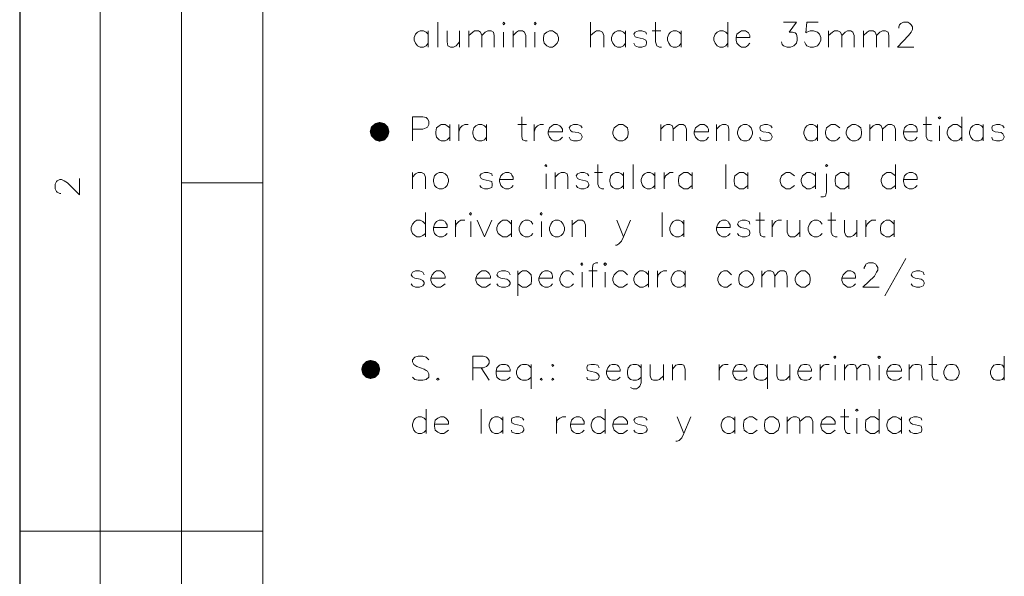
# Model space of a CAD drawing. Header units: millimetres. Extents: x 7 to 3083, y -677 to 294.
# Tile 60 of 256: x 328 to 391, y 111 to 147. Entities that reach past the tile are written whole.
import ezdxf

# ---------------------------------------------------------------- set-up
doc = ezdxf.new("R2010")
doc.units = ezdxf.units.MM
for name, color, linetype, lineweight in [('DGE_CONTORNOS', 7, 'Continuous', 0), ('DGE_DATOS', 7, 'Continuous', 0), ('DGE_RELLENO', 7, 'Continuous', 0)]:
    doc.layers.add(name, color=color, linetype=linetype, lineweight=lineweight)

# ---------------------------------------------------------------- blocks, each defined once
blk = doc.blocks.new('DGE_BT_002')
at = {"layer": 'DGE_RELLENO', "true_color": 0x000000}
for points in [[(31.115, 140.5327), (30.8187, 140.448), (31.115, 139.8977)], [(31.4537, 140.448), (31.115, 140.5327), (31.115, 139.8977)], [(30.5647, 140.2364), (30.48, 139.8977), (31.115, 139.8977)], [(30.48, 139.8977), (30.5647, 139.6014), (31.115, 139.8977)], [(30.8187, 140.448), (30.5647, 140.2364), (31.115, 139.8977)], [(30.5647, 139.6014), (30.8187, 139.3474), (31.115, 139.8977)], [(30.8187, 139.3474), (31.115, 139.2627), (31.115, 139.8977)], [(31.6653, 140.2364), (31.4537, 140.448), (31.115, 139.8977)], [(31.75, 139.8977), (31.6653, 140.2364), (31.115, 139.8977)], [(31.115, 139.2627), (31.4537, 139.3474), (31.115, 139.8977)], [(31.4537, 139.3474), (31.6653, 139.6014), (31.115, 139.8977)], [(31.6653, 139.6014), (31.75, 139.8977), (31.115, 139.8977)], [(30.0143, 124.8694), (29.9297, 124.573), (30.5223, 124.573)], [(30.226, 125.081), (30.0143, 124.8694), (30.5223, 124.573)], [(30.5223, 125.1657), (30.226, 125.081), (30.5223, 124.573)], [(30.861, 125.081), (30.5223, 125.1657), (30.5223, 124.573)], [(31.0727, 124.8694), (30.861, 125.081), (30.5223, 124.573)], [(31.1573, 124.573), (31.0727, 124.8694), (30.5223, 124.573)], [(29.9297, 124.573), (30.0143, 124.2344), (30.5223, 124.573)], [(30.0143, 124.2344), (30.226, 124.0227), (30.5223, 124.573)], [(30.226, 124.0227), (30.5223, 123.938), (30.5223, 124.573)], [(30.5223, 123.938), (30.861, 124.0227), (30.5223, 124.573)], [(30.861, 124.0227), (31.0727, 124.2344), (30.5223, 124.573)], [(31.0727, 124.2344), (31.1573, 124.573), (30.5223, 124.573)]]:
    blk.add_hatch(color=18, dxfattribs=at).paths.add_polyline_path(points, flags=0)
at = {"layer": 'DGE_CONTORNOS', "lineweight": 25}
blk.add_lwpolyline([(7.874, 293.9063), (7.874, 3.2456)], dxfattribs=at)
at = {"layer": 'DGE_CONTORNOS', "lineweight": 5}
for points in [[(13.081, 293.9063), (13.081, 24.2006)], [(18.3303, 293.9063), (18.3303, 22.6343)], [(23.5797, 293.9063), (23.5797, 22.6343)], [(23.5797, 136.5957), (18.3303, 136.5957)], [(7.874, 114.1167), (23.5797, 114.1167)]]:
    blk.add_lwpolyline(points, dxfattribs=at)
at = {"layer": 'DGE_CONTORNOS', "lineweight": 13}
for points in [[(34.8827, 146.9674), (34.8827, 145.3587)], [(39.0737, 146.8827), (39.116, 146.9674), (39.2007, 146.8827), (39.116, 146.798), (39.0737, 146.8827)], [(41.1057, 146.8827), (41.148, 146.9674), (41.2327, 146.8827), (41.148, 146.798), (41.1057, 146.8827)], [(44.7463, 146.9674), (44.7463, 145.3587)], [(48.9373, 146.9674), (48.9373, 145.6974), (49.022, 145.4434), (49.1913, 145.3587), (49.3183, 145.3587)], [(53.594, 146.9674), (53.594, 145.3587)], [(57.1923, 146.9674), (58.039, 146.9674), (57.5733, 146.3324), (57.785, 146.3324), (57.9543, 146.29), (58.039, 146.2054), (58.0813, 145.9937), (58.0813, 145.8244), (58.039, 145.6127), (57.8697, 145.4434), (57.658, 145.3587), (57.4463, 145.3587), (57.1923, 145.4434), (57.1077, 145.528), (57.0653, 145.6974)], [(59.436, 146.9674), (58.7163, 146.9674), (58.6317, 146.29), (58.7163, 146.3324), (58.928, 146.417), (59.1397, 146.417), (59.3937, 146.3324), (59.5207, 146.2054), (59.6053, 145.9937), (59.6053, 145.8244), (59.5207, 145.6127), (59.3937, 145.4434), (59.1397, 145.3587), (58.928, 145.3587), (58.7163, 145.4434), (58.6317, 145.528), (58.547, 145.6974)], [(64.643, 146.5864), (64.643, 146.671), (64.6853, 146.798), (64.77, 146.8827), (64.9393, 146.9674), (65.2357, 146.9674), (65.3627, 146.8827), (65.4473, 146.798), (65.532, 146.671), (65.532, 146.5017), (65.4473, 146.3324), (65.278, 146.1207), (64.5583, 145.3587), (65.6167, 145.3587)], [(34.2477, 146.2054), (34.1207, 146.3324), (33.9513, 146.417), (33.7397, 146.417), (33.5703, 146.3324), (33.4433, 146.2054), (33.3587, 145.9937), (33.3587, 145.8244), (33.4433, 145.6127), (33.5703, 145.4434), (33.7397, 145.3587), (33.9513, 145.3587), (34.1207, 145.4434), (34.2477, 145.6127)], [(34.2477, 146.417), (34.2477, 145.3587)], [(35.4753, 146.417), (35.4753, 145.6974), (35.5177, 145.4434), (35.687, 145.3587), (35.8987, 145.3587), (36.068, 145.4434), (36.2797, 145.6974)], [(36.2797, 146.417), (36.2797, 145.3587)], [(36.8723, 146.417), (36.8723, 145.3587)], [(36.8723, 146.1207), (37.1263, 146.3324), (37.2533, 146.417), (37.5073, 146.417), (37.6343, 146.3324), (37.719, 146.1207), (37.719, 145.3587)], [(37.719, 146.1207), (37.9307, 146.3324), (38.1, 146.417), (38.3117, 146.417), (38.481, 146.3324), (38.5233, 146.1207), (38.5233, 145.3587)], [(39.116, 146.3324), (39.116, 145.3587)], [(39.751, 146.417), (39.751, 145.3587)], [(39.751, 146.1207), (39.9627, 146.3324), (40.0897, 146.417), (40.3437, 146.417), (40.4707, 146.3324), (40.5553, 146.1207), (40.5553, 145.3587)], [(41.148, 146.3324), (41.148, 145.3587)], [(42.0793, 146.417), (41.91, 146.3324), (41.7407, 146.2054), (41.6983, 145.9937), (41.6983, 145.8244), (41.7407, 145.6127), (41.91, 145.4434), (42.0793, 145.3587), (42.291, 145.3587), (42.418, 145.4434), (42.5873, 145.6127), (42.672, 145.8244), (42.672, 145.9937), (42.5873, 146.2054), (42.418, 146.3324), (42.291, 146.417), (42.0793, 146.417)], [(44.7463, 146.1207), (45.0003, 146.3324), (45.1273, 146.417), (45.339, 146.417), (45.5083, 146.3324), (45.593, 146.1207), (45.593, 145.3587)], [(46.99, 146.2054), (46.863, 146.3324), (46.6937, 146.417), (46.482, 146.417), (46.3127, 146.3324), (46.1857, 146.2054), (46.101, 145.9937), (46.101, 145.8244), (46.1857, 145.6127), (46.3127, 145.4434), (46.482, 145.3587), (46.6937, 145.3587), (46.863, 145.4434), (46.99, 145.6127)], [(46.99, 146.417), (46.99, 145.3587)], [(48.3447, 146.2054), (48.3023, 146.3324), (48.0483, 146.417), (47.8367, 146.417), (47.625, 146.3324), (47.5403, 146.2054), (47.625, 146.036), (47.752, 145.9937), (48.133, 145.909), (48.3023, 145.8244), (48.3447, 145.6974), (48.3447, 145.6127), (48.3023, 145.4434), (48.0483, 145.3587), (47.8367, 145.3587), (47.625, 145.4434), (47.5403, 145.6127)], [(48.7257, 146.417), (49.276, 146.417)], [(50.5883, 146.2054), (50.4613, 146.3324), (50.292, 146.417), (50.0803, 146.417), (49.911, 146.3324), (49.784, 146.2054), (49.6993, 145.9937), (49.6993, 145.8244), (49.784, 145.6127), (49.911, 145.4434), (50.0803, 145.3587), (50.292, 145.3587), (50.4613, 145.4434), (50.5883, 145.6127)], [(50.5883, 146.417), (50.5883, 145.3587)], [(53.594, 146.2054), (53.467, 146.3324), (53.2977, 146.417), (53.086, 146.417), (52.9167, 146.3324), (52.7897, 146.2054), (52.705, 145.9937), (52.705, 145.8244), (52.7897, 145.6127), (52.9167, 145.4434), (53.086, 145.3587), (53.2977, 145.3587), (53.467, 145.4434), (53.594, 145.6127)], [(54.1443, 145.9937), (55.0333, 145.9937), (55.0333, 146.1207), (54.9487, 146.29), (54.864, 146.3324), (54.737, 146.417), (54.483, 146.417), (54.356, 146.3324), (54.1867, 146.2054), (54.1443, 145.9937), (54.1443, 145.8244), (54.1867, 145.6127), (54.356, 145.4434), (54.483, 145.3587), (54.737, 145.3587), (54.864, 145.4434), (55.0333, 145.6127)], [(60.1133, 146.417), (60.1133, 145.3587)], [(60.1133, 146.1207), (60.3673, 146.3324), (60.4943, 146.417), (60.706, 146.417), (60.8753, 146.3324), (60.96, 146.1207), (60.96, 145.3587)], [(60.96, 146.1207), (61.1717, 146.3324), (61.341, 146.417), (61.5527, 146.417), (61.6797, 146.3324), (61.7643, 146.1207), (61.7643, 145.3587)], [(62.357, 146.417), (62.357, 145.3587)], [(62.357, 146.1207), (62.611, 146.3324), (62.738, 146.417), (62.992, 146.417), (63.119, 146.3324), (63.2037, 146.1207), (63.2037, 145.3587)], [(63.2037, 146.1207), (63.4153, 146.3324), (63.5847, 146.417), (63.7963, 146.417), (63.9657, 146.3324), (64.008, 146.1207), (64.008, 145.3587)], [(33.2317, 139.305), (33.2317, 140.8714), (33.909, 140.8714), (34.1207, 140.829), (34.2053, 140.7444), (34.29, 140.575), (34.29, 140.3634), (34.2053, 140.194), (34.1207, 140.1517), (33.909, 140.067), (33.2317, 140.067)], [(40.3013, 140.8714), (40.3013, 139.6014), (40.3437, 139.3897), (40.513, 139.305), (40.64, 139.305)], [(66.421, 140.8714), (66.421, 139.6014), (66.5057, 139.3897), (66.675, 139.305), (66.802, 139.305)], [(67.183, 140.829), (67.2677, 140.8714), (67.3523, 140.829), (67.2677, 140.7444), (67.183, 140.829)], [(68.707, 140.8714), (68.707, 139.305)], [(35.6447, 140.1517), (35.4753, 140.2787), (35.3483, 140.3634), (35.0943, 140.3634), (34.9673, 140.2787), (34.798, 140.1517), (34.7557, 139.8977), (34.7557, 139.7707), (34.798, 139.559), (34.9673, 139.3897), (35.0943, 139.305), (35.3483, 139.305), (35.4753, 139.3897), (35.6447, 139.559)], [(35.6447, 140.3634), (35.6447, 139.305)], [(36.2373, 140.3634), (36.2373, 139.305)], [(36.2373, 139.8977), (36.322, 140.1517), (36.449, 140.2787), (36.6183, 140.3634), (36.83, 140.3634)], [(38.0153, 140.1517), (37.8883, 140.2787), (37.719, 140.3634), (37.5073, 140.3634), (37.338, 140.2787), (37.211, 140.1517), (37.1263, 139.8977), (37.1263, 139.7707), (37.211, 139.559), (37.338, 139.3897), (37.5073, 139.305), (37.719, 139.305), (37.8883, 139.3897), (38.0153, 139.559)], [(38.0153, 140.3634), (38.0153, 139.305)], [(40.0473, 140.3634), (40.5977, 140.3634)], [(41.1057, 140.3634), (41.1057, 139.305)], [(41.1057, 139.8977), (41.1903, 140.1517), (41.3173, 140.2787), (41.4867, 140.3634), (41.6983, 140.3634)], [(41.9947, 139.8977), (42.926, 139.8977), (42.926, 140.067), (42.8413, 140.194), (42.7567, 140.2787), (42.5873, 140.3634), (42.3757, 140.3634), (42.2487, 140.2787), (42.0793, 140.1517), (41.9947, 139.8977), (41.9947, 139.7707), (42.0793, 139.559), (42.2487, 139.3897), (42.3757, 139.305), (42.5873, 139.305), (42.7567, 139.3897), (42.926, 139.559)], [(44.196, 140.1517), (44.1113, 140.2787), (43.8997, 140.3634), (43.6457, 140.3634), (43.434, 140.2787), (43.3493, 140.1517), (43.434, 139.9824), (43.561, 139.8977), (43.942, 139.8554), (44.1113, 139.7707), (44.196, 139.6014), (44.196, 139.559), (44.1113, 139.3897), (43.8997, 139.305), (43.6457, 139.305), (43.434, 139.3897), (43.3493, 139.559)], [(46.5667, 140.3634), (46.4397, 140.2787), (46.2703, 140.1517), (46.1857, 139.8977), (46.1857, 139.7707), (46.2703, 139.559), (46.4397, 139.3897), (46.5667, 139.305), (46.8207, 139.305), (46.9477, 139.3897), (47.117, 139.559), (47.1593, 139.7707), (47.1593, 139.8977), (47.117, 140.1517), (46.9477, 140.2787), (46.8207, 140.3634), (46.5667, 140.3634)], [(49.276, 140.3634), (49.276, 139.305)], [(49.276, 140.067), (49.4877, 140.2787), (49.657, 140.3634), (49.8687, 140.3634), (50.038, 140.2787), (50.0803, 140.067), (50.0803, 139.305)], [(50.0803, 140.067), (50.3343, 140.2787), (50.4613, 140.3634), (50.7153, 140.3634), (50.8423, 140.2787), (50.927, 140.067), (50.927, 139.305)], [(51.435, 139.8977), (52.3663, 139.8977), (52.3663, 140.067), (52.2817, 140.194), (52.197, 140.2787), (52.07, 140.3634), (51.816, 140.3634), (51.689, 140.2787), (51.5197, 140.1517), (51.435, 139.8977), (51.435, 139.7707), (51.5197, 139.559), (51.689, 139.3897), (51.816, 139.305), (52.07, 139.305), (52.197, 139.3897), (52.3663, 139.559)], [(52.8743, 140.3634), (52.8743, 139.305)], [(52.8743, 140.067), (53.086, 140.2787), (53.2553, 140.3634), (53.467, 140.3634), (53.6363, 140.2787), (53.6787, 140.067), (53.6787, 139.305)], [(54.61, 140.3634), (54.4407, 140.2787), (54.3137, 140.1517), (54.229, 139.8977), (54.229, 139.7707), (54.3137, 139.559), (54.4407, 139.3897), (54.61, 139.305), (54.8217, 139.305), (54.991, 139.3897), (55.118, 139.559), (55.2027, 139.7707), (55.2027, 139.8977), (55.118, 140.1517), (54.991, 140.2787), (54.8217, 140.3634), (54.61, 140.3634)], [(56.4727, 140.1517), (56.388, 140.2787), (56.1763, 140.3634), (55.9647, 140.3634), (55.7107, 140.2787), (55.6683, 140.1517), (55.7107, 139.9824), (55.88, 139.8977), (56.261, 139.8554), (56.388, 139.7707), (56.4727, 139.6014), (56.4727, 139.559), (56.388, 139.3897), (56.1763, 139.305), (55.9647, 139.305), (55.7107, 139.3897), (55.6683, 139.559)], [(59.3937, 140.1517), (59.2667, 140.2787), (59.0973, 140.3634), (58.8857, 140.3634), (58.7163, 140.2787), (58.5893, 140.1517), (58.5047, 139.8977), (58.5047, 139.7707), (58.5893, 139.559), (58.7163, 139.3897), (58.8857, 139.305), (59.0973, 139.305), (59.2667, 139.3897), (59.3937, 139.559)], [(59.3937, 140.3634), (59.3937, 139.305)], [(60.833, 140.1517), (60.6637, 140.2787), (60.5367, 140.3634), (60.2827, 140.3634), (60.1557, 140.2787), (59.9863, 140.1517), (59.9017, 139.8977), (59.9017, 139.7707), (59.9863, 139.559), (60.1557, 139.3897), (60.2827, 139.305), (60.5367, 139.305), (60.6637, 139.3897), (60.833, 139.559)], [(61.6373, 140.3634), (61.5103, 140.2787), (61.341, 140.1517), (61.2563, 139.8977), (61.2563, 139.7707), (61.341, 139.559), (61.5103, 139.3897), (61.6373, 139.305), (61.849, 139.305), (62.0183, 139.3897), (62.1877, 139.559), (62.23, 139.7707), (62.23, 139.8977), (62.1877, 140.1517), (62.0183, 140.2787), (61.849, 140.3634), (61.6373, 140.3634)], [(62.7803, 140.3634), (62.7803, 139.305)], [(62.7803, 140.067), (62.992, 140.2787), (63.1613, 140.3634), (63.373, 140.3634), (63.5, 140.2787), (63.5847, 140.067), (63.5847, 139.305)], [(63.5847, 140.067), (63.8387, 140.2787), (63.9657, 140.3634), (64.1773, 140.3634), (64.3467, 140.2787), (64.4313, 140.067), (64.4313, 139.305)], [(64.9393, 139.8977), (65.8283, 139.8977), (65.8283, 140.067), (65.786, 140.194), (65.7013, 140.2787), (65.532, 140.3634), (65.3203, 140.3634), (65.151, 140.2787), (65.024, 140.1517), (64.9393, 139.8977), (64.9393, 139.7707), (65.024, 139.559), (65.151, 139.3897), (65.3203, 139.305), (65.532, 139.305), (65.7013, 139.3897), (65.8283, 139.559)], [(66.2093, 140.3634), (66.7597, 140.3634)], [(67.2677, 140.2787), (67.2677, 139.305)], [(68.707, 140.1517), (68.5377, 140.2787), (68.4107, 140.3634), (68.1567, 140.3634), (68.0297, 140.2787), (67.8603, 140.1517), (67.7757, 139.8977), (67.7757, 139.7707), (67.8603, 139.559), (68.0297, 139.3897), (68.1567, 139.305), (68.4107, 139.305), (68.5377, 139.3897), (68.707, 139.559)], [(70.104, 140.1517), (69.977, 140.2787), (69.8077, 140.3634), (69.596, 140.3634), (69.4267, 140.2787), (69.2997, 140.1517), (69.215, 139.8977), (69.215, 139.7707), (69.2997, 139.559), (69.4267, 139.3897), (69.596, 139.305), (69.8077, 139.305), (69.977, 139.3897), (70.104, 139.559)], [(70.104, 140.3634), (70.104, 139.305)], [(71.4587, 140.1517), (71.374, 140.2787), (71.1623, 140.3634), (70.9507, 140.3634), (70.6967, 140.2787), (70.6543, 140.1517), (70.6967, 139.9824), (70.866, 139.8977), (71.247, 139.8554), (71.374, 139.7707), (71.4587, 139.6014), (71.4587, 139.559), (71.374, 139.3897), (71.1623, 139.305), (70.9507, 139.305), (70.6967, 139.3897), (70.6543, 139.559)], [(41.783, 137.6964), (41.8677, 137.781), (41.91, 137.6964), (41.8677, 137.654), (41.783, 137.6964)], [(45.212, 137.781), (45.212, 136.511), (45.2967, 136.2994), (45.466, 136.2147), (45.593, 136.2147)], [(47.498, 137.781), (47.498, 136.2147)], [(53.467, 137.781), (53.467, 136.2147)], [(59.9017, 137.6964), (59.9863, 137.781), (60.071, 137.6964), (59.9863, 137.654), (59.9017, 137.6964)], [(64.4313, 137.781), (64.4313, 136.2147)], [(10.541, 135.9184), (10.4563, 135.9184), (10.287, 136.003), (10.2447, 136.0454), (10.16, 136.2147), (10.16, 136.511), (10.2447, 136.6804), (10.287, 136.7227), (10.4563, 136.8074), (10.5833, 136.8074), (10.7527, 136.7227), (10.9643, 136.5957), (11.7263, 135.8337), (11.7263, 136.892)], [(33.2317, 137.273), (33.2317, 136.2147)], [(33.2317, 136.9767), (33.4433, 137.1884), (33.6127, 137.273), (33.8243, 137.273), (33.9937, 137.1884), (34.0783, 136.9767), (34.0783, 136.2147)], [(34.9673, 137.273), (34.798, 137.1884), (34.671, 137.0614), (34.5863, 136.8074), (34.5863, 136.6804), (34.671, 136.4264), (34.798, 136.2994), (34.9673, 136.2147), (35.179, 136.2147), (35.3483, 136.2994), (35.4753, 136.4264), (35.56, 136.6804), (35.56, 136.8074), (35.4753, 137.0614), (35.3483, 137.1884), (35.179, 137.273), (34.9673, 137.273)], [(38.3963, 137.0614), (38.354, 137.1884), (38.1, 137.273), (37.8883, 137.273), (37.6767, 137.1884), (37.592, 137.0614), (37.6767, 136.892), (37.8037, 136.8074), (38.1847, 136.7227), (38.354, 136.6804), (38.3963, 136.511), (38.3963, 136.4264), (38.354, 136.2994), (38.1, 136.2147), (37.8883, 136.2147), (37.6767, 136.2994), (37.592, 136.4264)], [(38.862, 136.8074), (39.751, 136.8074), (39.751, 136.9767), (39.6663, 137.1037), (39.624, 137.1884), (39.4547, 137.273), (39.243, 137.273), (39.0737, 137.1884), (38.9467, 137.0614), (38.862, 136.8074), (38.862, 136.6804), (38.9467, 136.4264), (39.0737, 136.2994), (39.243, 136.2147), (39.4547, 136.2147), (39.624, 136.2994), (39.751, 136.4264)], [(41.8677, 137.1884), (41.8677, 136.2147)], [(42.4603, 137.273), (42.4603, 136.2147)], [(42.4603, 136.9767), (42.672, 137.1884), (42.8413, 137.273), (43.053, 137.273), (43.2223, 137.1884), (43.2647, 136.9767), (43.2647, 136.2147)], [(44.6193, 137.0614), (44.5347, 137.1884), (44.323, 137.273), (44.1113, 137.273), (43.8997, 137.1884), (43.815, 137.0614), (43.8997, 136.892), (44.0267, 136.8074), (44.4077, 136.7227), (44.5347, 136.6804), (44.6193, 136.511), (44.6193, 136.4264), (44.5347, 136.2994), (44.323, 136.2147), (44.1113, 136.2147), (43.8997, 136.2994), (43.815, 136.4264)], [(45.0003, 137.273), (45.5083, 137.273)], [(46.863, 137.0614), (46.736, 137.1884), (46.5667, 137.273), (46.355, 137.273), (46.1857, 137.1884), (46.0587, 137.0614), (45.974, 136.8074), (45.974, 136.6804), (46.0587, 136.4264), (46.1857, 136.2994), (46.355, 136.2147), (46.5667, 136.2147), (46.736, 136.2994), (46.863, 136.4264)], [(46.863, 137.273), (46.863, 136.2147)], [(48.895, 137.0614), (48.768, 137.1884), (48.5987, 137.273), (48.387, 137.273), (48.2177, 137.1884), (48.0907, 137.0614), (48.006, 136.8074), (48.006, 136.6804), (48.0907, 136.4264), (48.2177, 136.2994), (48.387, 136.2147), (48.5987, 136.2147), (48.768, 136.2994), (48.895, 136.4264)], [(48.895, 137.273), (48.895, 136.2147)], [(49.4877, 137.273), (49.4877, 136.2147)], [(49.4877, 136.8074), (49.5723, 137.0614), (49.7417, 137.1884), (49.8687, 137.273), (50.0803, 137.273)], [(51.308, 137.0614), (51.1387, 137.1884), (51.0117, 137.273), (50.7577, 137.273), (50.6307, 137.1884), (50.4613, 137.0614), (50.419, 136.8074), (50.419, 136.6804), (50.4613, 136.4264), (50.6307, 136.2994), (50.7577, 136.2147), (51.0117, 136.2147), (51.1387, 136.2994), (51.308, 136.4264)], [(51.308, 137.273), (51.308, 136.2147)], [(54.9063, 137.0614), (54.737, 137.1884), (54.61, 137.273), (54.356, 137.273), (54.229, 137.1884), (54.0597, 137.0614), (54.0173, 136.8074), (54.0173, 136.6804), (54.0597, 136.4264), (54.229, 136.2994), (54.356, 136.2147), (54.61, 136.2147), (54.737, 136.2994), (54.9063, 136.4264)], [(54.9063, 137.273), (54.9063, 136.2147)], [(57.912, 137.0614), (57.7427, 137.1884), (57.6157, 137.273), (57.3617, 137.273), (57.2347, 137.1884), (57.0653, 137.0614), (56.9807, 136.8074), (56.9807, 136.6804), (57.0653, 136.4264), (57.2347, 136.2994), (57.3617, 136.2147), (57.6157, 136.2147), (57.7427, 136.2994), (57.912, 136.4264)], [(59.2667, 137.0614), (59.0973, 137.1884), (58.928, 137.273), (58.7163, 137.273), (58.5893, 137.1884), (58.42, 137.0614), (58.3353, 136.8074), (58.3353, 136.6804), (58.42, 136.4264), (58.5893, 136.2994), (58.7163, 136.2147), (58.928, 136.2147), (59.0973, 136.2994), (59.2667, 136.4264)], [(59.2667, 137.273), (59.2667, 136.2147)], [(59.9863, 137.1884), (59.9863, 136.003), (59.9017, 135.749), (59.7747, 135.7067), (59.6053, 135.7067)], [(61.4257, 137.0614), (61.2563, 137.1884), (61.1293, 137.273), (60.8753, 137.273), (60.7483, 137.1884), (60.579, 137.0614), (60.5367, 136.8074), (60.5367, 136.6804), (60.579, 136.4264), (60.7483, 136.2994), (60.8753, 136.2147), (61.1293, 136.2147), (61.2563, 136.2994), (61.4257, 136.4264)], [(61.4257, 137.273), (61.4257, 136.2147)], [(64.4313, 137.0614), (64.262, 137.1884), (64.135, 137.273), (63.881, 137.273), (63.754, 137.1884), (63.5847, 137.0614), (63.5, 136.8074), (63.5, 136.6804), (63.5847, 136.4264), (63.754, 136.2994), (63.881, 136.2147), (64.135, 136.2147), (64.262, 136.2994), (64.4313, 136.4264)], [(64.9393, 136.8074), (65.8283, 136.8074), (65.8283, 136.9767), (65.786, 137.1037), (65.7013, 137.1884), (65.532, 137.273), (65.3203, 137.273), (65.151, 137.1884), (65.024, 137.0614), (64.9393, 136.8074), (64.9393, 136.6804), (65.024, 136.4264), (65.151, 136.2994), (65.3203, 136.2147), (65.532, 136.2147), (65.7013, 136.2994), (65.8283, 136.4264)], [(34.0783, 133.9287), (33.909, 134.098), (33.7397, 134.1827), (33.528, 134.1827), (33.401, 134.098), (33.2317, 133.9287), (33.147, 133.717), (33.147, 133.5477), (33.2317, 133.336), (33.401, 133.209), (33.528, 133.1244), (33.7397, 133.1244), (33.909, 133.209), (34.0783, 133.336)], [(34.0783, 134.6907), (34.0783, 133.1244)], [(34.5863, 133.717), (35.4753, 133.717), (35.4753, 133.8864), (35.3907, 134.0134), (35.3483, 134.098), (35.179, 134.1827), (34.9673, 134.1827), (34.798, 134.098), (34.671, 133.9287), (34.5863, 133.717), (34.5863, 133.5477), (34.671, 133.336), (34.798, 133.209), (34.9673, 133.1244), (35.179, 133.1244), (35.3483, 133.209), (35.4753, 133.336)], [(36.0257, 134.1827), (36.0257, 133.1244)], [(36.0257, 133.717), (36.068, 133.9287), (36.2373, 134.098), (36.3643, 134.1827), (36.6183, 134.1827)], [(36.9147, 134.606), (36.9993, 134.6907), (37.0417, 134.606), (36.9993, 134.5214), (36.9147, 134.606)], [(37.4227, 134.1827), (37.8883, 133.1244), (38.354, 134.1827)], [(39.624, 133.9287), (39.4547, 134.098), (39.3277, 134.1827), (39.0737, 134.1827), (38.9467, 134.098), (38.7773, 133.9287), (38.6927, 133.717), (38.6927, 133.5477), (38.7773, 133.336), (38.9467, 133.209), (39.0737, 133.1244), (39.3277, 133.1244), (39.4547, 133.209), (39.624, 133.336)], [(39.624, 134.1827), (39.624, 133.1244)], [(41.021, 133.9287), (40.894, 134.098), (40.7247, 134.1827), (40.513, 134.1827), (40.3437, 134.098), (40.2167, 133.9287), (40.132, 133.717), (40.132, 133.5477), (40.2167, 133.336), (40.3437, 133.209), (40.513, 133.1244), (40.7247, 133.1244), (40.894, 133.209), (41.021, 133.336)], [(41.4867, 134.606), (41.5713, 134.6907), (41.6137, 134.606), (41.5713, 134.5214), (41.4867, 134.606)], [(42.4603, 134.1827), (42.291, 134.098), (42.164, 133.9287), (42.0793, 133.717), (42.0793, 133.5477), (42.164, 133.336), (42.291, 133.209), (42.4603, 133.1244), (42.672, 133.1244), (42.8413, 133.209), (42.9683, 133.336), (43.053, 133.5477), (43.053, 133.717), (42.9683, 133.9287), (42.8413, 134.098), (42.672, 134.1827), (42.4603, 134.1827)], [(43.561, 134.1827), (43.561, 133.1244)], [(43.561, 133.8864), (43.815, 134.098), (43.942, 134.1827), (44.196, 134.1827), (44.323, 134.098), (44.4077, 133.8864), (44.4077, 133.1244)], [(46.4397, 134.1827), (46.863, 133.1244), (47.3287, 134.1827)], [(49.3607, 134.6907), (49.3607, 133.1244)], [(50.7577, 133.9287), (50.6307, 134.098), (50.4613, 134.1827), (50.2497, 134.1827), (50.0803, 134.098), (49.9533, 133.9287), (49.8687, 133.717), (49.8687, 133.5477), (49.9533, 133.336), (50.0803, 133.209), (50.2497, 133.1244), (50.4613, 133.1244), (50.6307, 133.209), (50.7577, 133.336)], [(50.7577, 134.1827), (50.7577, 133.1244)], [(52.8743, 133.717), (53.7633, 133.717), (53.7633, 133.8864), (53.6787, 134.0134), (53.6363, 134.098), (53.467, 134.1827), (53.2553, 134.1827), (53.086, 134.098), (52.959, 133.9287), (52.8743, 133.717), (52.8743, 133.5477), (52.959, 133.336), (53.086, 133.209), (53.2553, 133.1244), (53.467, 133.1244), (53.6363, 133.209), (53.7633, 133.336)], [(55.0333, 133.9287), (54.991, 134.098), (54.737, 134.1827), (54.5253, 134.1827), (54.3137, 134.098), (54.229, 133.9287), (54.3137, 133.8017), (54.4407, 133.717), (54.8217, 133.6324), (54.991, 133.5477), (55.0333, 133.4207), (55.0333, 133.336), (54.991, 133.209), (54.737, 133.1244), (54.5253, 133.1244), (54.3137, 133.209), (54.229, 133.336)], [(55.4143, 134.1827), (55.9647, 134.1827)], [(55.6683, 134.6907), (55.6683, 133.4207), (55.7107, 133.209), (55.88, 133.1244), (56.007, 133.1244)], [(56.4727, 134.1827), (56.4727, 133.1244)], [(56.4727, 133.717), (56.5573, 133.9287), (56.6843, 134.098), (56.8537, 134.1827), (57.0653, 134.1827)], [(57.4463, 134.1827), (57.4463, 133.4207), (57.531, 133.209), (57.658, 133.1244), (57.912, 133.1244), (58.039, 133.209), (58.2507, 133.4207)], [(58.2507, 134.1827), (58.2507, 133.1244)], [(59.69, 133.9287), (59.563, 134.098), (59.3937, 134.1827), (59.182, 134.1827), (59.0127, 134.098), (58.8857, 133.9287), (58.801, 133.717), (58.801, 133.5477), (58.8857, 133.336), (59.0127, 133.209), (59.182, 133.1244), (59.3937, 133.1244), (59.563, 133.209), (59.69, 133.336)], [(60.071, 134.1827), (60.579, 134.1827)], [(60.2827, 134.6907), (60.2827, 133.4207), (60.3673, 133.209), (60.5367, 133.1244), (60.6637, 133.1244)], [(61.1293, 134.1827), (61.1293, 133.4207), (61.214, 133.209), (61.341, 133.1244), (61.5527, 133.1244), (61.722, 133.209), (61.9337, 133.4207)], [(61.9337, 134.1827), (61.9337, 133.1244)], [(62.5263, 134.1827), (62.5263, 133.1244)], [(62.5263, 133.717), (62.611, 133.9287), (62.7803, 134.098), (62.9073, 134.1827), (63.1613, 134.1827)], [(64.3467, 133.9287), (64.1773, 134.098), (64.0503, 134.1827), (63.8387, 134.1827), (63.6693, 134.098), (63.5, 133.9287), (63.4577, 133.717), (63.4577, 133.5477), (63.5, 133.336), (63.6693, 133.209), (63.8387, 133.1244), (64.0503, 133.1244), (64.1773, 133.209), (64.3467, 133.336)], [(64.3467, 134.1827), (64.3467, 133.1244)], [(36.9993, 134.098), (36.9993, 133.1244)], [(41.5713, 134.098), (41.5713, 133.1244)], [(46.863, 133.1244), (46.736, 132.828), (46.5667, 132.6587), (46.4397, 132.574), (46.355, 132.574)], [(65.1087, 131.7274), (63.754, 129.3144)], [(44.1113, 131.3464), (44.196, 131.431), (44.2383, 131.3464), (44.196, 131.2617), (44.1113, 131.3464)], [(45.212, 131.431), (45.085, 131.431), (44.9157, 131.3464), (44.8733, 131.1347), (44.8733, 129.8647)], [(45.593, 131.3464), (45.6777, 131.431), (45.7623, 131.3464), (45.6777, 131.2617), (45.593, 131.3464)], [(62.3993, 131.05), (62.3993, 131.1347), (62.484, 131.2617), (62.5263, 131.3464), (62.6957, 131.431), (62.992, 131.431), (63.1613, 131.3464), (63.2037, 131.2617), (63.2883, 131.1347), (63.2883, 130.9654), (63.2037, 130.8384), (63.0767, 130.5844), (62.3147, 129.8647), (63.373, 129.8647)], [(33.9937, 130.669), (33.909, 130.8384), (33.6973, 130.923), (33.4433, 130.923), (33.2317, 130.8384), (33.147, 130.669), (33.2317, 130.542), (33.401, 130.4574), (33.7397, 130.3727), (33.909, 130.288), (33.9937, 130.161), (33.9937, 130.0764), (33.909, 129.9494), (33.6973, 129.8647), (33.4433, 129.8647), (33.2317, 129.9494), (33.147, 130.0764)], [(34.417, 130.4574), (35.3483, 130.4574), (35.3483, 130.5844), (35.2637, 130.7537), (35.179, 130.8384), (35.052, 130.923), (34.798, 130.923), (34.671, 130.8384), (34.5017, 130.669), (34.417, 130.4574), (34.417, 130.288), (34.5017, 130.0764), (34.671, 129.9494), (34.798, 129.8647), (35.052, 129.8647), (35.179, 129.9494), (35.3483, 130.0764)], [(37.338, 130.4574), (38.2693, 130.4574), (38.2693, 130.5844), (38.1847, 130.7537), (38.1, 130.8384), (37.973, 130.923), (37.719, 130.923), (37.592, 130.8384), (37.4227, 130.669), (37.338, 130.4574), (37.338, 130.288), (37.4227, 130.0764), (37.592, 129.9494), (37.719, 129.8647), (37.973, 129.8647), (38.1, 129.9494), (38.2693, 130.0764)], [(39.5393, 130.669), (39.4547, 130.8384), (39.243, 130.923), (38.989, 130.923), (38.7773, 130.8384), (38.6927, 130.669), (38.7773, 130.542), (38.9467, 130.4574), (39.3277, 130.3727), (39.4547, 130.288), (39.5393, 130.161), (39.5393, 130.0764), (39.4547, 129.9494), (39.243, 129.8647), (38.989, 129.8647), (38.7773, 129.9494), (38.6927, 130.0764)], [(40.0473, 130.923), (40.0473, 129.3144)], [(40.0473, 130.669), (40.2167, 130.8384), (40.3437, 130.923), (40.5977, 130.923), (40.7247, 130.8384), (40.894, 130.669), (40.9363, 130.4574), (40.9363, 130.288), (40.894, 130.0764), (40.7247, 129.9494), (40.5977, 129.8647), (40.3437, 129.8647), (40.2167, 129.9494), (40.0473, 130.0764)], [(41.402, 130.4574), (42.291, 130.4574), (42.291, 130.5844), (42.2487, 130.7537), (42.164, 130.8384), (41.9947, 130.923), (41.783, 130.923), (41.6137, 130.8384), (41.4867, 130.669), (41.402, 130.4574), (41.402, 130.288), (41.4867, 130.0764), (41.6137, 129.9494), (41.783, 129.8647), (41.9947, 129.8647), (42.164, 129.9494), (42.291, 130.0764)], [(43.6457, 130.669), (43.5187, 130.8384), (43.3493, 130.923), (43.1377, 130.923), (42.9683, 130.8384), (42.8413, 130.669), (42.7567, 130.4574), (42.7567, 130.288), (42.8413, 130.0764), (42.9683, 129.9494), (43.1377, 129.8647), (43.3493, 129.8647), (43.5187, 129.9494), (43.6457, 130.0764)], [(44.196, 130.8384), (44.196, 129.8647)], [(44.6193, 130.923), (45.1697, 130.923)], [(45.6777, 130.8384), (45.6777, 129.8647)], [(47.117, 130.669), (46.9477, 130.8384), (46.8207, 130.923), (46.5667, 130.923), (46.4397, 130.8384), (46.2703, 130.669), (46.1857, 130.4574), (46.1857, 130.288), (46.2703, 130.0764), (46.4397, 129.9494), (46.5667, 129.8647), (46.8207, 129.8647), (46.9477, 129.9494), (47.117, 130.0764)], [(48.4717, 130.669), (48.3023, 130.8384), (48.133, 130.923), (47.9213, 130.923), (47.7943, 130.8384), (47.625, 130.669), (47.5403, 130.4574), (47.5403, 130.288), (47.625, 130.0764), (47.7943, 129.9494), (47.9213, 129.8647), (48.133, 129.8647), (48.3023, 129.9494), (48.4717, 130.0764)], [(48.4717, 130.923), (48.4717, 129.8647)], [(49.0643, 130.923), (49.0643, 129.8647)], [(49.0643, 130.4574), (49.1067, 130.669), (49.276, 130.8384), (49.4453, 130.923), (49.657, 130.923)], [(50.8423, 130.669), (50.7153, 130.8384), (50.546, 130.923), (50.3343, 130.923), (50.165, 130.8384), (50.038, 130.669), (49.9533, 130.4574), (49.9533, 130.288), (50.038, 130.0764), (50.165, 129.9494), (50.3343, 129.8647), (50.546, 129.8647), (50.7153, 129.9494), (50.8423, 130.0764)], [(50.8423, 130.923), (50.8423, 129.8647)], [(53.848, 130.669), (53.6787, 130.8384), (53.5517, 130.923), (53.34, 130.923), (53.1707, 130.8384), (53.0437, 130.669), (52.959, 130.4574), (52.959, 130.288), (53.0437, 130.0764), (53.1707, 129.9494), (53.34, 129.8647), (53.5517, 129.8647), (53.6787, 129.9494), (53.848, 130.0764)], [(54.6947, 130.923), (54.5253, 130.8384), (54.356, 130.669), (54.3137, 130.4574), (54.3137, 130.288), (54.356, 130.0764), (54.5253, 129.9494), (54.6947, 129.8647), (54.9063, 129.8647), (55.0333, 129.9494), (55.2027, 130.0764), (55.2873, 130.288), (55.2873, 130.4574), (55.2027, 130.669), (55.0333, 130.8384), (54.9063, 130.923), (54.6947, 130.923)], [(55.7953, 130.923), (55.7953, 129.8647)], [(55.7953, 130.5844), (56.007, 130.8384), (56.1763, 130.923), (56.388, 130.923), (56.5573, 130.8384), (56.642, 130.5844), (56.642, 129.8647)], [(56.642, 130.5844), (56.8537, 130.8384), (56.9807, 130.923), (57.2347, 130.923), (57.3617, 130.8384), (57.4463, 130.5844), (57.4463, 129.8647)], [(58.3353, 130.923), (58.2083, 130.8384), (58.039, 130.669), (57.9543, 130.4574), (57.9543, 130.288), (58.039, 130.0764), (58.2083, 129.9494), (58.3353, 129.8647), (58.5893, 129.8647), (58.7163, 129.9494), (58.8857, 130.0764), (58.928, 130.288), (58.928, 130.4574), (58.8857, 130.669), (58.7163, 130.8384), (58.5893, 130.923), (58.3353, 130.923)], [(60.96, 130.4574), (61.849, 130.4574), (61.849, 130.5844), (61.8067, 130.7537), (61.722, 130.8384), (61.5527, 130.923), (61.341, 130.923), (61.214, 130.8384), (61.0447, 130.669), (60.96, 130.4574), (60.96, 130.288), (61.0447, 130.0764), (61.214, 129.9494), (61.341, 129.8647), (61.5527, 129.8647), (61.722, 129.9494), (61.849, 130.0764)], [(66.294, 130.669), (66.2093, 130.8384), (65.9977, 130.923), (65.786, 130.923), (65.532, 130.8384), (65.4473, 130.669), (65.532, 130.542), (65.7013, 130.4574), (66.0823, 130.3727), (66.2093, 130.288), (66.294, 130.161), (66.294, 130.0764), (66.2093, 129.9494), (65.9977, 129.8647), (65.786, 129.8647), (65.532, 129.9494), (65.4473, 130.0764)], [(34.29, 125.1657), (34.1207, 125.335), (33.909, 125.4197), (33.6127, 125.4197), (33.401, 125.335), (33.2317, 125.1657), (33.2317, 125.0387), (33.3163, 124.8694), (33.401, 124.827), (33.528, 124.7424), (33.9937, 124.573), (34.1207, 124.4884), (34.2053, 124.446), (34.29, 124.2767), (34.29, 124.065), (34.1207, 123.8957), (33.909, 123.8534), (33.6127, 123.8534), (33.401, 123.8957), (33.2317, 124.065)], [(37.1263, 123.8534), (37.1263, 125.4197), (37.8037, 125.4197), (38.0153, 125.335), (38.1, 125.2504), (38.1847, 125.1234), (38.1847, 124.954), (38.1, 124.827), (38.0153, 124.7424), (37.8037, 124.6577), (37.1263, 124.6577)], [(60.452, 125.335), (60.5367, 125.4197), (60.579, 125.335), (60.5367, 125.2504), (60.452, 125.335)], [(63.2883, 125.335), (63.373, 125.4197), (63.4577, 125.335), (63.373, 125.2504), (63.2883, 125.335)], [(66.802, 125.4197), (66.802, 124.1497), (66.8867, 123.8957), (67.056, 123.8534), (67.183, 123.8534)], [(71.4587, 125.4197), (71.4587, 123.8534)], [(37.6767, 124.6577), (38.1847, 123.8534)], [(38.6503, 124.446), (39.5393, 124.446), (39.5393, 124.573), (39.4547, 124.7424), (39.37, 124.827), (39.243, 124.8694), (38.989, 124.8694), (38.862, 124.827), (38.6927, 124.6577), (38.6503, 124.446), (38.6503, 124.2767), (38.6927, 124.065), (38.862, 123.8957), (38.989, 123.8534), (39.243, 123.8534), (39.37, 123.8957), (39.5393, 124.065)], [(40.894, 124.6577), (40.7247, 124.827), (40.5977, 124.8694), (40.3437, 124.8694), (40.2167, 124.827), (40.0473, 124.6577), (39.9627, 124.446), (39.9627, 124.2767), (40.0473, 124.065), (40.2167, 123.8957), (40.3437, 123.8534), (40.5977, 123.8534), (40.7247, 123.8957), (40.894, 124.065)], [(40.894, 124.8694), (40.894, 123.303)], [(42.291, 124.8694), (42.3757, 124.827), (42.291, 124.7424), (42.2487, 124.827), (42.291, 124.8694)], [(45.2967, 124.6577), (45.212, 124.827), (45.0003, 124.8694), (44.7887, 124.8694), (44.5347, 124.827), (44.4923, 124.6577), (44.5347, 124.4884), (44.704, 124.446), (45.085, 124.3614), (45.212, 124.2767), (45.2967, 124.1497), (45.2967, 124.065), (45.212, 123.8957), (45.0003, 123.8534), (44.7887, 123.8534), (44.5347, 123.8957), (44.4923, 124.065)], [(45.7623, 124.446), (46.6513, 124.446), (46.6513, 124.573), (46.5667, 124.7424), (46.482, 124.827), (46.355, 124.8694), (46.1433, 124.8694), (45.974, 124.827), (45.847, 124.6577), (45.7623, 124.446), (45.7623, 124.2767), (45.847, 124.065), (45.974, 123.8957), (46.1433, 123.8534), (46.355, 123.8534), (46.482, 123.8957), (46.6513, 124.065)], [(48.006, 124.6577), (47.8367, 124.827), (47.7097, 124.8694), (47.498, 124.8694), (47.3287, 124.827), (47.1593, 124.6577), (47.117, 124.446), (47.117, 124.2767), (47.1593, 124.065), (47.3287, 123.8957), (47.498, 123.8534), (47.7097, 123.8534), (47.8367, 123.8957), (48.006, 124.065)], [(48.006, 124.8694), (48.006, 123.684), (47.9213, 123.4724), (47.8367, 123.3877), (47.7097, 123.303), (47.498, 123.303), (47.3287, 123.3877)], [(48.5987, 124.8694), (48.5987, 124.1497), (48.6833, 123.8957), (48.8103, 123.8534), (49.0643, 123.8534), (49.1913, 123.8957), (49.4453, 124.1497)], [(49.4453, 124.8694), (49.4453, 123.8534)], [(50.038, 124.8694), (50.038, 123.8534)], [(50.038, 124.573), (50.2497, 124.827), (50.419, 124.8694), (50.6307, 124.8694), (50.7577, 124.827), (50.8423, 124.573), (50.8423, 123.8534)], [(53.0437, 124.8694), (53.0437, 123.8534)], [(53.0437, 124.446), (53.086, 124.6577), (53.2553, 124.827), (53.3823, 124.8694), (53.6363, 124.8694)], [(53.9327, 124.446), (54.8217, 124.446), (54.8217, 124.573), (54.737, 124.7424), (54.6523, 124.827), (54.5253, 124.8694), (54.3137, 124.8694), (54.1443, 124.827), (54.0173, 124.6577), (53.9327, 124.446), (53.9327, 124.2767), (54.0173, 124.065), (54.1443, 123.8957), (54.3137, 123.8534), (54.5253, 123.8534), (54.6523, 123.8957), (54.8217, 124.065)], [(56.1763, 124.6577), (56.007, 124.827), (55.88, 124.8694), (55.6683, 124.8694), (55.499, 124.827), (55.3297, 124.6577), (55.2873, 124.446), (55.2873, 124.2767), (55.3297, 124.065), (55.499, 123.8957), (55.6683, 123.8534), (55.88, 123.8534), (56.007, 123.8957), (56.1763, 124.065)], [(56.1763, 124.8694), (56.1763, 123.303)], [(56.769, 124.8694), (56.769, 124.1497), (56.8537, 123.8957), (56.9807, 123.8534), (57.2347, 123.8534), (57.3617, 123.8957), (57.6157, 124.1497)], [(57.6157, 124.8694), (57.6157, 123.8534)], [(58.1237, 124.446), (59.0127, 124.446), (59.0127, 124.573), (58.928, 124.7424), (58.8857, 124.827), (58.7163, 124.8694), (58.5047, 124.8694), (58.3353, 124.827), (58.2083, 124.6577), (58.1237, 124.446), (58.1237, 124.2767), (58.2083, 124.065), (58.3353, 123.8957), (58.5047, 123.8534), (58.7163, 123.8534), (58.8857, 123.8957), (59.0127, 124.065)], [(59.563, 124.8694), (59.563, 123.8534)], [(59.563, 124.446), (59.6053, 124.6577), (59.7747, 124.827), (59.9017, 124.8694), (60.1557, 124.8694)], [(60.5367, 124.827), (60.5367, 123.8534)], [(61.1293, 124.8694), (61.1293, 123.8534)], [(61.1293, 124.573), (61.341, 124.827), (61.5103, 124.8694), (61.722, 124.8694), (61.849, 124.827), (61.9337, 124.573), (61.9337, 123.8534)], [(61.9337, 124.573), (62.1877, 124.827), (62.3147, 124.8694), (62.5263, 124.8694), (62.6957, 124.827), (62.7803, 124.573), (62.7803, 123.8534)], [(63.373, 124.827), (63.373, 123.8534)], [(63.881, 124.446), (64.8123, 124.446), (64.8123, 124.573), (64.7277, 124.7424), (64.643, 124.827), (64.4737, 124.8694), (64.262, 124.8694), (64.135, 124.827), (63.9657, 124.6577), (63.881, 124.446), (63.881, 124.2767), (63.9657, 124.065), (64.135, 123.8957), (64.262, 123.8534), (64.4737, 123.8534), (64.643, 123.8957), (64.8123, 124.065)], [(65.3203, 124.8694), (65.3203, 123.8534)], [(65.3203, 124.573), (65.532, 124.827), (65.7013, 124.8694), (65.913, 124.8694), (66.0823, 124.827), (66.1247, 124.573), (66.1247, 123.8534)], [(66.5903, 124.8694), (67.0983, 124.8694)], [(67.945, 124.8694), (67.7757, 124.827), (67.6487, 124.6577), (67.564, 124.446), (67.564, 124.2767), (67.6487, 124.065), (67.7757, 123.8957), (67.945, 123.8534), (68.1567, 123.8534), (68.326, 123.8957), (68.453, 124.065), (68.5377, 124.2767), (68.5377, 124.446), (68.453, 124.6577), (68.326, 124.827), (68.1567, 124.8694), (67.945, 124.8694)], [(71.4587, 124.6577), (71.3317, 124.827), (71.1623, 124.8694), (70.9507, 124.8694), (70.7813, 124.827), (70.6543, 124.6577), (70.5697, 124.446), (70.5697, 124.2767), (70.6543, 124.065), (70.7813, 123.8957), (70.9507, 123.8534), (71.1623, 123.8534), (71.3317, 123.8957), (71.4587, 124.065)], [(34.8827, 123.9804), (34.9673, 123.8957), (34.8827, 123.8534), (34.798, 123.8957), (34.8827, 123.9804)], [(41.5713, 123.9804), (41.6137, 123.8957), (41.5713, 123.8534), (41.4867, 123.8957), (41.5713, 123.9804)], [(42.291, 123.9804), (42.3757, 123.8957), (42.291, 123.8534), (42.2487, 123.8957), (42.291, 123.9804)], [(34.1207, 121.271), (33.9937, 121.398), (33.8243, 121.4827), (33.6127, 121.4827), (33.4433, 121.398), (33.3163, 121.271), (33.2317, 121.017), (33.2317, 120.89), (33.3163, 120.636), (33.4433, 120.509), (33.6127, 120.4244), (33.8243, 120.4244), (33.9937, 120.509), (34.1207, 120.636)], [(34.1207, 121.9907), (34.1207, 120.4244)], [(34.671, 121.017), (35.56, 121.017), (35.56, 121.1864), (35.4753, 121.3134), (35.3907, 121.398), (35.2637, 121.4827), (35.052, 121.4827), (34.8827, 121.398), (34.7133, 121.271), (34.671, 121.017), (34.671, 120.89), (34.7133, 120.636), (34.8827, 120.509), (35.052, 120.4244), (35.2637, 120.4244), (35.3907, 120.509), (35.56, 120.636)], [(37.6767, 121.9907), (37.6767, 120.4244)], [(39.0737, 121.271), (38.9467, 121.398), (38.7773, 121.4827), (38.5657, 121.4827), (38.3963, 121.398), (38.2693, 121.271), (38.1847, 121.017), (38.1847, 120.89), (38.2693, 120.636), (38.3963, 120.509), (38.5657, 120.4244), (38.7773, 120.4244), (38.9467, 120.509), (39.0737, 120.636)], [(39.0737, 121.4827), (39.0737, 120.4244)], [(40.4283, 121.271), (40.3437, 121.398), (40.132, 121.4827), (39.9203, 121.4827), (39.6663, 121.398), (39.624, 121.271), (39.6663, 121.1017), (39.8357, 121.017), (40.2167, 120.9324), (40.3437, 120.89), (40.4283, 120.7207), (40.4283, 120.636), (40.3437, 120.509), (40.132, 120.4244), (39.9203, 120.4244), (39.6663, 120.509), (39.624, 120.636)], [(42.545, 121.4827), (42.545, 120.4244)], [(42.545, 121.017), (42.5873, 121.271), (42.7567, 121.398), (42.926, 121.4827), (43.1377, 121.4827)], [(43.434, 121.017), (44.323, 121.017), (44.323, 121.1864), (44.2383, 121.3134), (44.196, 121.398), (44.0267, 121.4827), (43.815, 121.4827), (43.6457, 121.398), (43.5187, 121.271), (43.434, 121.017), (43.434, 120.89), (43.5187, 120.636), (43.6457, 120.509), (43.815, 120.4244), (44.0267, 120.4244), (44.196, 120.509), (44.323, 120.636)], [(45.6777, 121.271), (45.5083, 121.398), (45.3813, 121.4827), (45.1697, 121.4827), (45.0003, 121.398), (44.8733, 121.271), (44.7887, 121.017), (44.7887, 120.89), (44.8733, 120.636), (45.0003, 120.509), (45.1697, 120.4244), (45.3813, 120.4244), (45.5083, 120.509), (45.6777, 120.636)], [(45.6777, 121.9907), (45.6777, 120.4244)], [(46.1857, 121.017), (47.117, 121.017), (47.117, 121.1864), (47.0323, 121.3134), (46.9477, 121.398), (46.8207, 121.4827), (46.5667, 121.4827), (46.4397, 121.398), (46.2703, 121.271), (46.1857, 121.017), (46.1857, 120.89), (46.2703, 120.636), (46.4397, 120.509), (46.5667, 120.4244), (46.8207, 120.4244), (46.9477, 120.509), (47.117, 120.636)], [(48.387, 121.271), (48.3023, 121.398), (48.0907, 121.4827), (47.8367, 121.4827), (47.625, 121.398), (47.5403, 121.271), (47.625, 121.1017), (47.7943, 121.017), (48.133, 120.9324), (48.3023, 120.89), (48.387, 120.7207), (48.387, 120.636), (48.3023, 120.509), (48.0907, 120.4244), (47.8367, 120.4244), (47.625, 120.509), (47.5403, 120.636)], [(50.3343, 121.4827), (50.7577, 120.4244), (51.2233, 121.4827)], [(54.0597, 121.271), (53.9327, 121.398), (53.7633, 121.4827), (53.5517, 121.4827), (53.3823, 121.398), (53.2553, 121.271), (53.1707, 121.017), (53.1707, 120.89), (53.2553, 120.636), (53.3823, 120.509), (53.5517, 120.4244), (53.7633, 120.4244), (53.9327, 120.509), (54.0597, 120.636)], [(54.0597, 121.4827), (54.0597, 120.4244)], [(55.499, 121.271), (55.3297, 121.398), (55.2027, 121.4827), (54.991, 121.4827), (54.8217, 121.398), (54.6523, 121.271), (54.61, 121.017), (54.61, 120.89), (54.6523, 120.636), (54.8217, 120.509), (54.991, 120.4244), (55.2027, 120.4244), (55.3297, 120.509), (55.499, 120.636)], [(56.3033, 121.4827), (56.1763, 121.398), (56.007, 121.271), (55.9647, 121.017), (55.9647, 120.89), (56.007, 120.636), (56.1763, 120.509), (56.3033, 120.4244), (56.5573, 120.4244), (56.6843, 120.509), (56.8537, 120.636), (56.9383, 120.89), (56.9383, 121.017), (56.8537, 121.271), (56.6843, 121.398), (56.5573, 121.4827), (56.3033, 121.4827)], [(57.4463, 121.4827), (57.4463, 120.4244)], [(57.4463, 121.1864), (57.658, 121.398), (57.8273, 121.4827), (58.039, 121.4827), (58.2083, 121.398), (58.2507, 121.1864), (58.2507, 120.4244)], [(58.2507, 121.1864), (58.5047, 121.398), (58.6317, 121.4827), (58.8857, 121.4827), (59.0127, 121.398), (59.0973, 121.1864), (59.0973, 120.4244)], [(59.6053, 121.017), (60.5367, 121.017), (60.5367, 121.1864), (60.452, 121.3134), (60.3673, 121.398), (60.2403, 121.4827), (59.9863, 121.4827), (59.8593, 121.398), (59.69, 121.271), (59.6053, 121.017), (59.6053, 120.89), (59.69, 120.636), (59.8593, 120.509), (59.9863, 120.4244), (60.2403, 120.4244), (60.3673, 120.509), (60.5367, 120.636)], [(60.8753, 121.4827), (61.4257, 121.4827)], [(61.1293, 121.9907), (61.1293, 120.7207), (61.214, 120.509), (61.341, 120.4244), (61.5103, 120.4244)], [(61.849, 121.906), (61.9337, 121.9907), (62.0183, 121.906), (61.9337, 121.8637), (61.849, 121.906)], [(63.373, 121.271), (63.2037, 121.398), (63.0767, 121.4827), (62.8227, 121.4827), (62.6957, 121.398), (62.5263, 121.271), (62.484, 121.017), (62.484, 120.89), (62.5263, 120.636), (62.6957, 120.509), (62.8227, 120.4244), (63.0767, 120.4244), (63.2037, 120.509), (63.373, 120.636)], [(63.373, 121.9907), (63.373, 120.4244)], [(64.8123, 121.271), (64.643, 121.398), (64.4737, 121.4827), (64.262, 121.4827), (64.135, 121.398), (63.9657, 121.271), (63.881, 121.017), (63.881, 120.89), (63.9657, 120.636), (64.135, 120.509), (64.262, 120.4244), (64.4737, 120.4244), (64.643, 120.509), (64.8123, 120.636)], [(64.8123, 121.4827), (64.8123, 120.4244)], [(66.1247, 121.271), (66.0823, 121.398), (65.8283, 121.4827), (65.6167, 121.4827), (65.405, 121.398), (65.3203, 121.271), (65.405, 121.1017), (65.532, 121.017), (65.913, 120.9324), (66.0823, 120.89), (66.1247, 120.7207), (66.1247, 120.636), (66.0823, 120.509), (65.8283, 120.4244), (65.6167, 120.4244), (65.405, 120.509), (65.3203, 120.636)], [(61.9337, 121.398), (61.9337, 120.4244)], [(50.7577, 120.4244), (50.6307, 120.128), (50.4613, 119.9587), (50.3343, 119.9164), (50.2497, 119.9164)]]:
    blk.add_lwpolyline(points, dxfattribs=at)
at = {"layer": 'DGE_DATOS', "flags": 1}
for tag, p in [('NORMA', (12, -5)), ('LAMINA', (12, -8)), ('PAGINA_PDF', (12, -11))]:
    blk.add_attdef(tag, p, '', height=1.5, dxfattribs=at)

msp = doc.modelspace()

# ---------------------------------------------------------------- block references
msp.add_blockref('DGE_BT_002', (320, 0))

doc.saveas('drawing.dxf')
